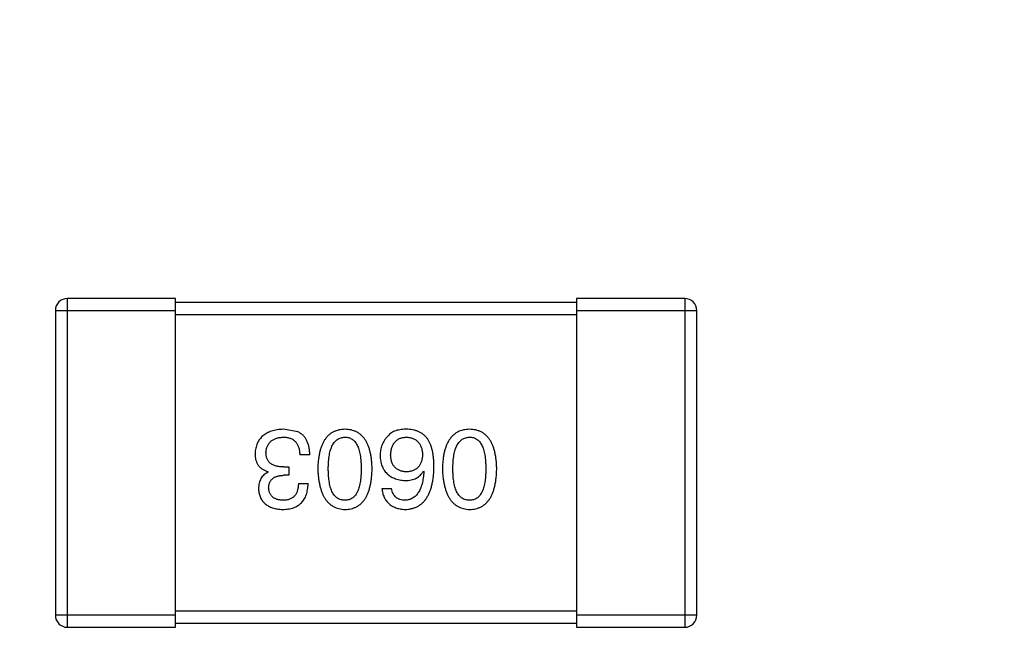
# Model space of a CAD drawing. Header units: inches. Extents: x -13 to 240, y -18 to 126.
# Tile 83 of 112: x 189.04 to 191.49, y 73.7 to 75.27. Entities that reach past the tile are written whole.
import ezdxf

# ---------------------------------------------------------------- set-up
doc = ezdxf.new("R2010")
doc.units = ezdxf.units.IN
doc.header["$LTSCALE"] = 1.21
doc.header["$MEASUREMENT"] = 0
doc.header["$PDMODE"] = 3
doc.header["$PDSIZE"] = 0.3125
doc.layers.get('0').update_dxf_attribs({"linetype": 'CONTINUOUS'})
doc.layers.get('Defpoints').update_dxf_attribs({"linetype": 'CONTINUOUS'})
doc.layers.add('DIM', color=3, linetype='CONTINUOUS')
doc.styles.get("Standard").update_dxf_attribs({"font": 'txt', "width": 0.8})
doc.dimstyles.get("Standard").update_dxf_attribs({"dimtxt": 0.15625, "dimasz": 0.1875, "dimexe": 0.125, "dimexo": 0.0625, "dimgap": 0.09, "dimtad": 0, "dimtih": 1, "dimtoh": 1, "dimzin": 4, "dimdsep": 46, "dimtxsty": 'Standard', "dimblk": '_FILLED', "dimblk1": '_FILLED', "dimblk2": '_FILLED', "dimcen": 0.09, "dimazin": 1, "dimtp": 0.01, "dimtm": 0.01, "dimtfac": 1, "dimtofl": 0, "dimtmove": 0, "dimatfit": 3, "dimldrblk": '_FILLED', "dimfxl": 1, "dimtolj": 1, "dimtzin": 4, "dimarcsym": 0})

# ---------------------------------------------------------------- blocks, each defined once
blk = doc.blocks.new('_FILLED')
at = {"color": 0, "linetype": 'ByBlock'}
blk.add_solid([(0, 0), (-1, 0.1667), (-1, -0.1667)], dxfattribs=at)
blk = doc.blocks.new('*D58')
at = {"layer": 'Defpoints', "color": 0}
for p in [(173.8269, 113.8351), (173.8269, 99.4649), (198.0766, 63.4663)]:
    blk.add_point(p, dxfattribs=at)
at = {"layer": 'DIM', "color": 0, "lineweight": -2}
for p, q in [((173.8269, 99.5274), (173.8269, 113.9601)), ((198.0766, 63.5288), (198.0766, 113.9601)), ((175.8269, 113.8351), (182.6618, 113.8351)), ((196.0766, 113.8351), (189.2418, 113.8351))]:
    blk.add_line(p, q, dxfattribs=at)
at = {"layer": 'DIM', "color": 0, "lineweight": -2, "xscale": 2, "yscale": 2, "zscale": 2, "rotation": 180}
blk.add_blockref('_FILLED', (173.8269, 113.8351), dxfattribs=at)
at = {"layer": 'DIM', "color": 0, "lineweight": -2, "xscale": 2, "yscale": 2, "zscale": 2}
blk.add_blockref('_FILLED', (198.0766, 113.8351), dxfattribs=at)
at = {"layer": 'DIM', "color": 0, "insert": (185.9518, 113.8351), "char_height": 2, "attachment_point": 5}
blk.add_mtext('\\A1;24.25', dxfattribs=at)

msp = doc.modelspace()

# ---------------------------------------------------------------- linework, layer by layer
at = {"color": 7, "linetype": 'Continuous'}
for p, q in [((189.1565, 73.7563), (189.1565, 74.5763)), ((189.4265, 74.5763), (189.1565, 74.5763)), ((189.4265, 73.7563), (189.4265, 74.5763)), ((190.4265, 74.5763), (190.4265, 73.7563)), ((190.6965, 74.5763), (190.4265, 74.5763)), ((190.6965, 74.5763), (190.6965, 73.7563)), ((189.1265, 74.5463), (189.1265, 73.7863)), ((189.1265, 74.5463), (189.4265, 74.5463)), ((190.4265, 74.5663), (189.4265, 74.5663)), ((190.4265, 74.5463), (190.7265, 74.5463)), ((190.7265, 73.7863), (190.7265, 74.5463)), ((189.4265, 74.5363), (190.4265, 74.5363)), ((189.7317, 74.2435), (189.6957, 74.25)), ((189.7612, 74.1866), (189.7361, 74.1866)), ((189.6967, 74.156), (189.7088, 74.156)), ((189.7088, 74.156), (189.7088, 74.1353)), ((189.6574, 74.1429), (189.6574, 74.144)), ((189.7088, 74.1353), (189.6957, 74.1353)), ((190.0448, 74.1462), (190.0459, 74.1451)), ((189.7328, 74.1145), (189.7569, 74.1145)), ((189.9409, 74.1025), (189.965, 74.1025)), ((189.4265, 73.7863), (189.1265, 73.7863)), ((190.4265, 73.7963), (189.4265, 73.7963)), ((190.7265, 73.7863), (190.4265, 73.7863)), ((189.4265, 73.7663), (190.4265, 73.7663)), ((189.1565, 73.7563), (189.4265, 73.7563)), ((190.4265, 73.7563), (190.6965, 73.7563))]:
    msp.add_line(p, q, dxfattribs=at)
for centre, start, end in [((189.1565, 74.5463), 90, 180), ((190.6965, 74.5463), 0, 90), ((189.1565, 73.7863), 180, 270), ((190.6965, 73.7863), 270, 0)]:
    msp.add_arc(centre, 0.03, start, end, dxfattribs=at)
for points, knots in [([(189.6957, 74.25), (189.6929, 74.2499), (189.6876, 74.2497), (189.6798, 74.2487), (189.6726, 74.2473), (189.6659, 74.2455), (189.6597, 74.2433), (189.6539, 74.2405), (189.6487, 74.2374), (189.644, 74.2337), (189.6398, 74.2297), (189.6361, 74.2251), (189.6328, 74.2202), (189.6302, 74.2147), (189.628, 74.2089), (189.6263, 74.2026), (189.6251, 74.1959), (189.6248, 74.1912), (189.6246, 74.1888)], [0, 0, 0, 0, 0.078078, 0.151942, 0.221594, 0.28726, 0.350176, 0.409768, 0.467648, 0.523784, 0.578904, 0.634014, 0.689819, 0.746826, 0.805875, 0.867063, 0.931764, 1, 1, 1, 1]), ([(189.6519, 74.1921), (189.652, 74.1936), (189.6523, 74.1964), (189.653, 74.2005), (189.654, 74.2044), (189.6554, 74.208), (189.657, 74.2113), (189.6589, 74.2144), (189.6611, 74.2172), (189.6636, 74.2198), (189.6665, 74.222), (189.6696, 74.224), (189.6731, 74.2258), (189.6768, 74.2272), (189.6808, 74.2284), (189.6851, 74.2293), (189.6897, 74.23), (189.6929, 74.2302), (189.6946, 74.2304)], [0, 0, 0, 0, 0.068514, 0.133941, 0.195994, 0.255362, 0.312994, 0.369441, 0.424687, 0.480522, 0.537148, 0.594801, 0.654411, 0.716817, 0.781981, 0.850498, 0.923306, 1, 1, 1, 1]), ([(189.6946, 74.2304), (189.6962, 74.2303), (189.6994, 74.2303), (189.704, 74.2297), (189.7083, 74.2289), (189.7123, 74.2277), (189.716, 74.2262), (189.7194, 74.2243), (189.7224, 74.222), (189.7252, 74.2195), (189.7277, 74.2165), (189.7298, 74.2133), (189.7317, 74.2097), (189.7332, 74.2057), (189.7344, 74.2014), (189.7353, 74.1968), (189.7359, 74.1918), (189.736, 74.1884), (189.7361, 74.1866)], [0, 0, 0, 0, 0.071272, 0.13882, 0.201858, 0.262757, 0.320043, 0.376709, 0.431462, 0.486034, 0.541209, 0.597703, 0.65589, 0.717768, 0.782056, 0.850407, 0.92277, 1, 1, 1, 1]), ([(189.7612, 74.1866), (189.7612, 74.1884), (189.761, 74.1919), (189.7606, 74.197), (189.7599, 74.2019), (189.759, 74.2065), (189.7579, 74.2109), (189.7567, 74.2151), (189.7551, 74.219), (189.7534, 74.2227), (189.7514, 74.2261), (189.7493, 74.2294), (189.7469, 74.2323), (189.7443, 74.235), (189.7415, 74.2375), (189.7384, 74.2397), (189.7352, 74.2418), (189.7329, 74.2429), (189.7317, 74.2435)], [0, 0, 0, 0, 0.078937, 0.154495, 0.226898, 0.296844, 0.363348, 0.427781, 0.48946, 0.549586, 0.607902, 0.664733, 0.720805, 0.776157, 0.831175, 0.886736, 0.943094, 1, 1, 1, 1]), ([(189.8489, 74.25), (189.8463, 74.2499), (189.8411, 74.2497), (189.8336, 74.2484), (189.8266, 74.2464), (189.82, 74.2436), (189.814, 74.2401), (189.8085, 74.2358), (189.8035, 74.2307), (189.799, 74.2249), (189.795, 74.2183), (189.7915, 74.211), (189.7885, 74.2029), (189.7861, 74.1941), (189.784, 74.1846), (189.7826, 74.1743), (189.7815, 74.1632), (189.7813, 74.1556), (189.7811, 74.1517)], [0, 0, 0, 0, 0.059134, 0.115603, 0.169236, 0.221572, 0.273254, 0.32474, 0.377319, 0.431815, 0.488555, 0.548609, 0.612242, 0.680182, 0.75251, 0.829782, 0.91231, 1, 1, 1, 1]), ([(189.8074, 74.1517), (189.8074, 74.1548), (189.8075, 74.1609), (189.8079, 74.1697), (189.8087, 74.1779), (189.8099, 74.1855), (189.8113, 74.1926), (189.8131, 74.199), (189.8152, 74.2048), (189.8176, 74.2101), (189.8204, 74.2147), (189.8235, 74.2188), (189.8269, 74.2223), (189.8307, 74.2251), (189.8348, 74.2274), (189.8392, 74.229), (189.8439, 74.23), (189.8472, 74.2303), (189.8489, 74.2304)], [0, 0, 0, 0, 0.094834, 0.184067, 0.267029, 0.344713, 0.417334, 0.484367, 0.546941, 0.604717, 0.65953, 0.710539, 0.759381, 0.806382, 0.853027, 0.900623, 0.949121, 1, 1, 1, 1]), ([(189.9167, 74.1517), (189.9165, 74.1556), (189.9163, 74.1632), (189.9152, 74.1743), (189.9138, 74.1846), (189.9118, 74.1941), (189.9093, 74.2029), (189.9063, 74.211), (189.9028, 74.2183), (189.8988, 74.2249), (189.8943, 74.2307), (189.8893, 74.2358), (189.8838, 74.2401), (189.8778, 74.2436), (189.8712, 74.2464), (189.8642, 74.2484), (189.8567, 74.2497), (189.8516, 74.2499), (189.8489, 74.25)], [0, 0, 0, 0, 0.087693, 0.170223, 0.247496, 0.319826, 0.387768, 0.451403, 0.511459, 0.568358, 0.622671, 0.675251, 0.726739, 0.778422, 0.830759, 0.884394, 0.940865, 1, 1, 1, 1]), ([(189.8489, 74.2304), (189.8505, 74.2303), (189.8537, 74.2302), (189.8584, 74.2293), (189.8627, 74.2277), (189.8667, 74.2255), (189.8704, 74.2227), (189.8737, 74.2193), (189.8767, 74.2153), (189.8794, 74.2106), (189.8817, 74.2054), (189.8838, 74.1995), (189.8855, 74.193), (189.8869, 74.1859), (189.888, 74.1782), (189.8888, 74.1699), (189.8893, 74.161), (189.8893, 74.1548), (189.8893, 74.1517)], [0, 0, 0, 0, 0.049766, 0.097012, 0.143225, 0.188786, 0.235079, 0.282962, 0.333687, 0.387747, 0.445963, 0.508657, 0.576545, 0.649868, 0.72822, 0.812712, 0.903543, 1, 1, 1, 1]), ([(189.9563, 74.2336), (189.9547, 74.2319), (189.9516, 74.2285), (189.9476, 74.2229), (189.9442, 74.2171), (189.9414, 74.211), (189.9392, 74.2047), (189.9377, 74.1982), (189.9368, 74.1914), (189.9366, 74.1868), (189.9366, 74.1845)], [0, 0, 0, 0, 0.129393, 0.255335, 0.378531, 0.500878, 0.622934, 0.746191, 0.87096, 1, 1, 1, 1]), ([(190.0054, 74.25), (190.0026, 74.2501), (189.9972, 74.2502), (189.9894, 74.2495), (189.9823, 74.2484), (189.9757, 74.2466), (189.9699, 74.2443), (189.9647, 74.2413), (189.96, 74.2379), (189.9575, 74.235), (189.9563, 74.2336)], [0, 0, 0, 0, 0.156782, 0.301945, 0.436395, 0.561474, 0.678489, 0.78853, 0.894967, 1, 1, 1, 1]), ([(189.9628, 74.1855), (189.9629, 74.1873), (189.9631, 74.1906), (189.9638, 74.1955), (189.9648, 74.2), (189.9659, 74.2043), (189.9674, 74.2082), (189.9691, 74.2118), (189.9711, 74.2151), (189.9734, 74.2181), (189.9759, 74.2207), (189.9787, 74.2231), (189.9818, 74.2251), (189.9852, 74.2268), (189.9887, 74.2282), (189.9926, 74.2293), (189.9967, 74.23), (189.9996, 74.2302), (190.0011, 74.2304)], [0, 0, 0, 0, 0.078863, 0.153308, 0.223539, 0.289857, 0.35341, 0.413572, 0.471721, 0.528235, 0.584279, 0.638781, 0.69466, 0.751251, 0.809198, 0.869697, 0.933318, 1, 1, 1, 1]), ([(190.0011, 74.2304), (190.0027, 74.2303), (190.0058, 74.2302), (190.0102, 74.2295), (190.0145, 74.2286), (190.0184, 74.2273), (190.022, 74.2257), (190.0254, 74.2237), (190.0284, 74.2215), (190.0311, 74.2189), (190.0337, 74.216), (190.0358, 74.2127), (190.0377, 74.2092), (190.0393, 74.2053), (190.0405, 74.2011), (190.0415, 74.1966), (190.0423, 74.1917), (190.0425, 74.1884), (190.0426, 74.1866)], [0, 0, 0, 0, 0.070403, 0.137196, 0.200053, 0.260887, 0.31876, 0.37535, 0.430743, 0.485927, 0.541678, 0.598832, 0.657726, 0.719441, 0.783504, 0.851852, 0.923533, 1, 1, 1, 1]), ([(190.0568, 74.2238), (190.0553, 74.2258), (190.0524, 74.2298), (190.0472, 74.2349), (190.0415, 74.2394), (190.0352, 74.2431), (190.0285, 74.246), (190.0213, 74.2481), (190.0135, 74.2496), (190.0082, 74.2499), (190.0054, 74.25)], [0, 0, 0, 0, 0.125033, 0.246266, 0.36603, 0.485265, 0.606781, 0.732144, 0.862551, 1, 1, 1, 1]), ([(190.1598, 74.25), (190.1571, 74.2499), (190.1519, 74.2497), (190.1444, 74.2484), (190.1374, 74.2464), (190.1309, 74.2436), (190.1249, 74.2401), (190.1194, 74.2358), (190.1144, 74.2307), (190.1098, 74.2249), (190.1059, 74.2183), (190.1024, 74.211), (190.0994, 74.2029), (190.0969, 74.1941), (190.0949, 74.1846), (190.0934, 74.1743), (190.0924, 74.1632), (190.0921, 74.1556), (190.092, 74.1517)], [0, 0, 0, 0, 0.059134, 0.115603, 0.169236, 0.221572, 0.273254, 0.32474, 0.377319, 0.431815, 0.488555, 0.548609, 0.612242, 0.680182, 0.75251, 0.829782, 0.91231, 1, 1, 1, 1]), ([(190.1182, 74.1517), (190.1183, 74.1548), (190.1183, 74.1609), (190.1188, 74.1697), (190.1196, 74.1779), (190.1207, 74.1855), (190.1222, 74.1926), (190.124, 74.199), (190.126, 74.2048), (190.1285, 74.2101), (190.1312, 74.2147), (190.1344, 74.2188), (190.1377, 74.2223), (190.1415, 74.2251), (190.1456, 74.2274), (190.1501, 74.229), (190.1548, 74.23), (190.1581, 74.2303), (190.1598, 74.2304)], [0, 0, 0, 0, 0.094834, 0.184067, 0.267029, 0.344713, 0.417334, 0.484367, 0.546941, 0.604717, 0.65953, 0.710539, 0.759381, 0.806382, 0.853027, 0.900623, 0.949121, 1, 1, 1, 1]), ([(190.2275, 74.1517), (190.2274, 74.1556), (190.2271, 74.1632), (190.2261, 74.1743), (190.2246, 74.1846), (190.2226, 74.1941), (190.2201, 74.2029), (190.2171, 74.211), (190.2137, 74.2183), (190.2096, 74.2249), (190.2052, 74.2307), (190.2002, 74.2358), (190.1947, 74.2401), (190.1886, 74.2436), (190.1821, 74.2464), (190.1751, 74.2484), (190.1676, 74.2497), (190.1624, 74.2499), (190.1598, 74.25)], [0, 0, 0, 0, 0.087693, 0.170223, 0.247496, 0.319826, 0.387768, 0.451403, 0.511459, 0.568358, 0.622671, 0.675251, 0.726739, 0.778422, 0.830759, 0.884394, 0.940865, 1, 1, 1, 1]), ([(190.1598, 74.2304), (190.1614, 74.2303), (190.1646, 74.2302), (190.1692, 74.2293), (190.1736, 74.2277), (190.1775, 74.2255), (190.1812, 74.2227), (190.1846, 74.2193), (190.1876, 74.2153), (190.1902, 74.2106), (190.1926, 74.2054), (190.1947, 74.1995), (190.1963, 74.193), (190.1978, 74.1859), (190.1989, 74.1782), (190.1996, 74.1699), (190.2001, 74.161), (190.2002, 74.1548), (190.2002, 74.1517)], [0, 0, 0, 0, 0.049766, 0.097012, 0.143225, 0.188786, 0.235079, 0.282962, 0.333687, 0.387747, 0.445963, 0.508657, 0.576545, 0.649868, 0.72822, 0.812712, 0.903543, 1, 1, 1, 1]), ([(190.071, 74.156), (190.071, 74.1596), (190.0709, 74.1665), (190.0702, 74.1765), (190.0692, 74.1859), (190.0675, 74.1947), (190.0656, 74.2029), (190.0632, 74.2105), (190.0603, 74.2174), (190.0579, 74.2217), (190.0568, 74.2238)], [0, 0, 0, 0, 0.151498, 0.29521, 0.430242, 0.557137, 0.677306, 0.790845, 0.898111, 1, 1, 1, 1]), ([(189.6246, 74.1888), (189.6246, 74.1874), (189.6247, 74.1846), (189.6251, 74.1805), (189.6257, 74.1766), (189.6266, 74.173), (189.6278, 74.1694), (189.6292, 74.1661), (189.6309, 74.163), (189.6327, 74.1601), (189.6349, 74.1574), (189.6374, 74.1549), (189.6401, 74.1526), (189.6431, 74.1504), (189.6463, 74.1485), (189.6497, 74.1468), (189.6535, 74.1453), (189.6561, 74.1444), (189.6574, 74.144)], [0, 0, 0, 0, 0.071215, 0.138707, 0.20396, 0.266995, 0.327734, 0.387609, 0.445602, 0.503345, 0.561136, 0.618597, 0.677672, 0.738255, 0.799989, 0.863961, 0.930555, 1, 1, 1, 1]), ([(189.6967, 74.156), (189.6949, 74.1561), (189.6914, 74.1561), (189.6864, 74.1566), (189.6816, 74.1572), (189.6772, 74.1582), (189.6732, 74.1595), (189.6694, 74.161), (189.6661, 74.1629), (189.6631, 74.165), (189.6605, 74.1674), (189.6582, 74.1701), (189.6562, 74.1731), (189.6546, 74.1763), (189.6534, 74.1799), (189.6525, 74.1837), (189.652, 74.1878), (189.652, 74.1906), (189.6519, 74.1921)], [0, 0, 0, 0, 0.082495, 0.159728, 0.232496, 0.300725, 0.365163, 0.425859, 0.483728, 0.538892, 0.592921, 0.646195, 0.699968, 0.754746, 0.811387, 0.870806, 0.933482, 1, 1, 1, 1]), ([(189.9366, 74.1845), (189.9367, 74.1821), (189.9369, 74.1775), (189.9379, 74.1709), (189.9394, 74.1647), (189.9411, 74.1589), (189.9435, 74.1535), (189.9463, 74.1485), (189.9495, 74.144), (189.9532, 74.1399), (189.9573, 74.1362), (189.9619, 74.1328), (189.967, 74.13), (189.9725, 74.1276), (189.9784, 74.1256), (189.9848, 74.124), (189.9917, 74.1228), (189.9964, 74.1224), (189.9989, 74.1222)], [0, 0, 0, 0, 0.071527, 0.139094, 0.20346, 0.264939, 0.323904, 0.381383, 0.437591, 0.493343, 0.549401, 0.606085, 0.664838, 0.725424, 0.788712, 0.855452, 0.925772, 1, 1, 1, 1]), ([(190.0022, 74.144), (190.0007, 74.1441), (189.9977, 74.1442), (189.9935, 74.1448), (189.9895, 74.1457), (189.9858, 74.1469), (189.9824, 74.1485), (189.9792, 74.1503), (189.9763, 74.1525), (189.9737, 74.1549), (189.9714, 74.1577), (189.9693, 74.1607), (189.9675, 74.1641), (189.966, 74.1678), (189.9648, 74.1718), (189.9638, 74.1761), (189.9631, 74.1807), (189.9629, 74.1839), (189.9628, 74.1855)], [0, 0, 0, 0, 0.069884, 0.136529, 0.199638, 0.259844, 0.317774, 0.374356, 0.430026, 0.485148, 0.5409, 0.597889, 0.657472, 0.718614, 0.783613, 0.85129, 0.923712, 1, 1, 1, 1]), ([(190.0426, 74.1866), (190.0425, 74.185), (190.0423, 74.1817), (190.0416, 74.177), (190.0406, 74.1725), (190.0393, 74.1684), (190.0378, 74.1646), (190.0359, 74.1612), (190.0339, 74.158), (190.0314, 74.1552), (190.0288, 74.1527), (190.0258, 74.1505), (190.0226, 74.1485), (190.019, 74.147), (190.0152, 74.1458), (190.0111, 74.1448), (190.0067, 74.1442), (190.0037, 74.1441), (190.0022, 74.144)], [0, 0, 0, 0, 0.076072, 0.148369, 0.216753, 0.281358, 0.342792, 0.401604, 0.458929, 0.514444, 0.569818, 0.625343, 0.681554, 0.739608, 0.800134, 0.863477, 0.929547, 1, 1, 1, 1]), ([(189.9989, 74.05), (190.0017, 74.0502), (190.0072, 74.0505), (190.0152, 74.052), (190.0227, 74.0543), (190.0296, 74.0573), (190.0361, 74.0612), (190.0419, 74.0659), (190.0473, 74.0714), (190.052, 74.0777), (190.0563, 74.0847), (190.06, 74.0926), (190.0632, 74.1012), (190.0658, 74.1107), (190.068, 74.1209), (190.0695, 74.1319), (190.0706, 74.1437), (190.0709, 74.1518), (190.071, 74.156)], [0, 0, 0, 0, 0.058957, 0.115262, 0.16907, 0.221312, 0.273147, 0.324961, 0.377649, 0.432026, 0.488925, 0.549039, 0.612912, 0.680653, 0.753056, 0.830314, 0.912483, 1, 1, 1, 1]), ([(189.6574, 74.1429), (189.6555, 74.142), (189.6518, 74.1401), (189.6468, 74.1364), (189.6426, 74.1321), (189.6392, 74.1271), (189.6366, 74.1215), (189.6347, 74.1154), (189.6335, 74.1086), (189.6334, 74.1038), (189.6334, 74.1014)], [0, 0, 0, 0, 0.125227, 0.244792, 0.361427, 0.478215, 0.59667, 0.722058, 0.856314, 1, 1, 1, 1]), ([(189.6585, 74.1036), (189.6586, 74.1048), (189.6587, 74.1072), (189.6592, 74.1107), (189.66, 74.114), (189.6611, 74.117), (189.6625, 74.1198), (189.6642, 74.1224), (189.6661, 74.1248), (189.6683, 74.1269), (189.6708, 74.1287), (189.6735, 74.1304), (189.6765, 74.1318), (189.6798, 74.133), (189.6834, 74.1339), (189.6873, 74.1346), (189.6914, 74.1351), (189.6942, 74.1352), (189.6957, 74.1353)], [0, 0, 0, 0, 0.067741, 0.131599, 0.192143, 0.249977, 0.306453, 0.361639, 0.416449, 0.471489, 0.527582, 0.584873, 0.644974, 0.70814, 0.77492, 0.845909, 0.920585, 1, 1, 1, 1]), ([(189.7811, 74.1517), (189.7813, 74.1476), (189.7817, 74.1398), (189.7828, 74.1285), (189.7844, 74.118), (189.7865, 74.1082), (189.789, 74.0992), (189.792, 74.0909), (189.7955, 74.0833), (189.7995, 74.0766), (189.804, 74.0705), (189.809, 74.0653), (189.8145, 74.0608), (189.8204, 74.057), (189.8269, 74.0541), (189.8338, 74.0519), (189.8412, 74.0505), (189.8463, 74.0502), (189.8489, 74.05)], [0, 0, 0, 0, 0.088475, 0.171606, 0.249595, 0.322626, 0.391327, 0.455765, 0.516374, 0.573675, 0.628522, 0.681161, 0.732559, 0.783563, 0.83504, 0.887639, 0.942585, 1, 1, 1, 1]), ([(189.8489, 74.073), (189.8472, 74.073), (189.844, 74.0732), (189.8392, 74.0741), (189.8348, 74.0756), (189.8306, 74.0778), (189.8269, 74.0806), (189.8235, 74.084), (189.8204, 74.0881), (189.8176, 74.0927), (189.8152, 74.098), (189.8131, 74.1038), (189.8113, 74.1103), (189.8099, 74.1174), (189.8087, 74.1251), (189.8079, 74.1334), (189.8075, 74.1423), (189.8074, 74.1485), (189.8074, 74.1517)], [0, 0, 0, 0, 0.050604, 0.098688, 0.145699, 0.191791, 0.238625, 0.286717, 0.337546, 0.391814, 0.449755, 0.512106, 0.579685, 0.652048, 0.730262, 0.814146, 0.904281, 1, 1, 1, 1]), ([(189.8489, 74.05), (189.8516, 74.0501), (189.8567, 74.0504), (189.8642, 74.0517), (189.8712, 74.0538), (189.8778, 74.0566), (189.8838, 74.0603), (189.8893, 74.0648), (189.8943, 74.07), (189.8988, 74.076), (189.9028, 74.0828), (189.9063, 74.0904), (189.9093, 74.0987), (189.9117, 74.1078), (189.9138, 74.1177), (189.9152, 74.1283), (189.9163, 74.1397), (189.9165, 74.1476), (189.9167, 74.1517)], [0, 0, 0, 0, 0.057911, 0.113262, 0.165956, 0.217443, 0.268511, 0.319665, 0.372, 0.426129, 0.483365, 0.543779, 0.607756, 0.676562, 0.749704, 0.827713, 0.911177, 1, 1, 1, 1]), ([(189.8893, 74.1517), (189.8893, 74.1485), (189.8893, 74.1423), (189.8888, 74.1334), (189.888, 74.1251), (189.887, 74.1174), (189.8855, 74.1103), (189.8838, 74.1038), (189.8817, 74.098), (189.8794, 74.0927), (189.8767, 74.0881), (189.8737, 74.084), (189.8703, 74.0806), (189.8667, 74.0778), (189.8627, 74.0756), (189.8584, 74.0741), (189.8537, 74.0732), (189.8505, 74.073), (189.8489, 74.073)], [0, 0, 0, 0, 0.096452, 0.187278, 0.271765, 0.350519, 0.423437, 0.491321, 0.554011, 0.612224, 0.666281, 0.717003, 0.764884, 0.811423, 0.856783, 0.902993, 0.950236, 1, 1, 1, 1]), ([(189.9989, 74.1222), (190.0015, 74.1222), (190.0066, 74.1223), (190.0139, 74.1235), (190.0206, 74.1254), (190.0268, 74.128), (190.0323, 74.1314), (190.0371, 74.1356), (190.0414, 74.1405), (190.0436, 74.1443), (190.0448, 74.1462)], [0, 0, 0, 0, 0.144617, 0.279572, 0.40596, 0.526097, 0.64389, 0.760003, 0.877724, 1, 1, 1, 1]), ([(190.0459, 74.1451), (190.0457, 74.1423), (190.0453, 74.1368), (190.0442, 74.1288), (190.043, 74.1214), (190.0414, 74.1145), (190.0395, 74.1081), (190.0373, 74.1023), (190.0349, 74.0969), (190.0321, 74.0921), (190.0289, 74.0879), (190.0256, 74.0841), (190.0219, 74.0809), (190.0178, 74.0783), (190.0135, 74.076), (190.0089, 74.0745), (190.004, 74.0734), (190.0006, 74.0731), (189.9989, 74.073)], [0, 0, 0, 0, 0.089218, 0.173709, 0.252753, 0.326963, 0.397099, 0.462534, 0.524018, 0.582178, 0.637235, 0.689955, 0.741228, 0.791618, 0.841661, 0.892925, 0.945259, 1, 1, 1, 1]), ([(190.092, 74.1517), (190.0922, 74.1476), (190.0925, 74.1398), (190.0937, 74.1285), (190.0953, 74.118), (190.0973, 74.1082), (190.0999, 74.0992), (190.1029, 74.0909), (190.1064, 74.0833), (190.1104, 74.0766), (190.1149, 74.0705), (190.1199, 74.0653), (190.1253, 74.0608), (190.1313, 74.057), (190.1378, 74.0541), (190.1447, 74.0519), (190.1521, 74.0505), (190.1572, 74.0502), (190.1598, 74.05)], [0, 0, 0, 0, 0.088475, 0.171606, 0.249595, 0.322626, 0.391327, 0.455765, 0.516374, 0.573675, 0.628522, 0.681161, 0.732559, 0.783563, 0.83504, 0.887639, 0.942585, 1, 1, 1, 1]), ([(190.1598, 74.073), (190.1581, 74.073), (190.1548, 74.0732), (190.1501, 74.0741), (190.1456, 74.0756), (190.1415, 74.0778), (190.1378, 74.0806), (190.1343, 74.084), (190.1313, 74.0881), (190.1285, 74.0927), (190.126, 74.098), (190.1239, 74.1038), (190.1222, 74.1103), (190.1207, 74.1174), (190.1196, 74.1251), (190.1188, 74.1334), (190.1183, 74.1423), (190.1183, 74.1485), (190.1182, 74.1517)], [0, 0, 0, 0, 0.050604, 0.098688, 0.145699, 0.191791, 0.238625, 0.286717, 0.337546, 0.391814, 0.449755, 0.512106, 0.579685, 0.652048, 0.730262, 0.814146, 0.904281, 1, 1, 1, 1]), ([(190.1598, 74.05), (190.1624, 74.0501), (190.1676, 74.0504), (190.1751, 74.0517), (190.1821, 74.0538), (190.1886, 74.0566), (190.1947, 74.0603), (190.2002, 74.0648), (190.2052, 74.07), (190.2097, 74.076), (190.2137, 74.0828), (190.2171, 74.0904), (190.2201, 74.0987), (190.2226, 74.1078), (190.2246, 74.1177), (190.2261, 74.1283), (190.2271, 74.1397), (190.2274, 74.1476), (190.2275, 74.1517)], [0, 0, 0, 0, 0.057911, 0.113262, 0.165956, 0.217443, 0.268511, 0.319665, 0.372, 0.426129, 0.483365, 0.543779, 0.607756, 0.676562, 0.749704, 0.827713, 0.911177, 1, 1, 1, 1]), ([(190.2002, 74.1517), (190.2002, 74.1485), (190.2001, 74.1423), (190.1996, 74.1334), (190.1989, 74.1251), (190.1978, 74.1174), (190.1963, 74.1103), (190.1947, 74.1038), (190.1926, 74.098), (190.1902, 74.0927), (190.1876, 74.0881), (190.1846, 74.084), (190.1812, 74.0806), (190.1776, 74.0778), (190.1736, 74.0756), (190.1692, 74.0741), (190.1646, 74.0732), (190.1614, 74.073), (190.1598, 74.073)], [0, 0, 0, 0, 0.096452, 0.187278, 0.271765, 0.350519, 0.423437, 0.491321, 0.554011, 0.612224, 0.666281, 0.717003, 0.764884, 0.811423, 0.856783, 0.902993, 0.950236, 1, 1, 1, 1]), ([(189.6946, 74.073), (189.6932, 74.073), (189.6905, 74.0732), (189.6867, 74.0737), (189.683, 74.0743), (189.6796, 74.0752), (189.6765, 74.0764), (189.6736, 74.0777), (189.671, 74.0793), (189.6686, 74.0811), (189.6664, 74.0831), (189.6646, 74.0854), (189.6629, 74.0879), (189.6615, 74.0906), (189.6604, 74.0935), (189.6595, 74.0967), (189.6588, 74.1001), (189.6586, 74.1024), (189.6585, 74.1036)], [0, 0, 0, 0, 0.078051, 0.151197, 0.220412, 0.286742, 0.34933, 0.409464, 0.467368, 0.52298, 0.578639, 0.633998, 0.690142, 0.746855, 0.805868, 0.867776, 0.932345, 1, 1, 1, 1]), ([(189.6935, 74.05), (189.696, 74.0501), (189.7009, 74.0503), (189.708, 74.0512), (189.7146, 74.0525), (189.7207, 74.0544), (189.7264, 74.0567), (189.7316, 74.0595), (189.7363, 74.0628), (189.7405, 74.0666), (189.7443, 74.0709), (189.7476, 74.0757), (189.7503, 74.081), (189.7526, 74.0868), (189.7544, 74.093), (189.7557, 74.0998), (189.7566, 74.107), (189.7568, 74.1119), (189.7569, 74.1145)], [0, 0, 0, 0, 0.073232, 0.142595, 0.207997, 0.270074, 0.329156, 0.386529, 0.441846, 0.496976, 0.551877, 0.607941, 0.665637, 0.725446, 0.788542, 0.855101, 0.925196, 1, 1, 1, 1]), ([(189.7328, 74.1145), (189.7327, 74.1128), (189.7326, 74.1096), (189.732, 74.1049), (189.7312, 74.1005), (189.7301, 74.0964), (189.7287, 74.0926), (189.727, 74.0892), (189.725, 74.0861), (189.7228, 74.0833), (189.7202, 74.0808), (189.7174, 74.0788), (189.7143, 74.0769), (189.7109, 74.0755), (189.7072, 74.0744), (189.7032, 74.0736), (189.699, 74.0731), (189.6961, 74.073), (189.6946, 74.073)], [0, 0, 0, 0, 0.078134, 0.15164, 0.221358, 0.286689, 0.348614, 0.407697, 0.464247, 0.520153, 0.574432, 0.629291, 0.684538, 0.742032, 0.801329, 0.863637, 0.930123, 1, 1, 1, 1]), ([(189.6334, 74.1014), (189.6335, 74.0994), (189.6339, 74.0955), (189.6349, 74.0899), (189.6364, 74.0846), (189.6382, 74.0797), (189.6406, 74.0752), (189.6433, 74.0711), (189.6464, 74.0673), (189.65, 74.0639), (189.654, 74.0608), (189.6584, 74.0582), (189.6632, 74.0559), (189.6685, 74.054), (189.6741, 74.0524), (189.6802, 74.0513), (189.6867, 74.0504), (189.6912, 74.0501), (189.6935, 74.05)], [0, 0, 0, 0, 0.067521, 0.132139, 0.193339, 0.252064, 0.309083, 0.364848, 0.420021, 0.475612, 0.532002, 0.589602, 0.649896, 0.712634, 0.778603, 0.848416, 0.922155, 1, 1, 1, 1]), ([(189.9409, 74.1025), (189.9412, 74.1005), (189.9417, 74.0966), (189.943, 74.091), (189.9445, 74.0857), (189.9465, 74.0808), (189.9489, 74.0762), (189.9516, 74.072), (189.9547, 74.0682), (189.9581, 74.0647), (189.9619, 74.0616), (189.9661, 74.0588), (189.9707, 74.0564), (189.9756, 74.0544), (189.9809, 74.0528), (189.9866, 74.0515), (189.9926, 74.0506), (189.9968, 74.0502), (189.9989, 74.05)], [0, 0, 0, 0, 0.06947, 0.136096, 0.199592, 0.260665, 0.319672, 0.377156, 0.433415, 0.489984, 0.546535, 0.604276, 0.663499, 0.725182, 0.788953, 0.855683, 0.926216, 1, 1, 1, 1]), ([(189.9989, 74.073), (189.9966, 74.073), (189.9923, 74.0732), (189.9862, 74.0746), (189.9807, 74.0769), (189.976, 74.0802), (189.9721, 74.0845), (189.9689, 74.0896), (189.9665, 74.0957), (189.9655, 74.1002), (189.965, 74.1025)], [0, 0, 0, 0, 0.136586, 0.261496, 0.378089, 0.490612, 0.605522, 0.725767, 0.8561, 1, 1, 1, 1])]:
    msp.add_open_spline(points, degree=3, knots=knots, dxfattribs=at)

# ---------------------------------------------------------------- dimensions: what is measured, and where the dimension line sits
at = {"layer": 'DIM'}
dim = msp.add_linear_dim(base=(173.8269, 113.8351), p1=(198.0766, 63.4663), p2=(173.8269, 99.4649), dimstyle='Standard', override={"dimtxt": 2, "dimasz": 2, "dimtih": 0, "dimtoh": 0, "dimzin": 0, "dimcen": 0.198, "dimadec": 0, "dimazin": 0, "dimtp": 0, "dimtm": 0, "dimtdec": 4, "dimtzin": 0}, dxfattribs=at)
dim.commit()
dim.dimension.update_dxf_attribs({"geometry": '*D58', "text_midpoint": (185.9518, 113.8351)})

doc.saveas('drawing.dxf')
